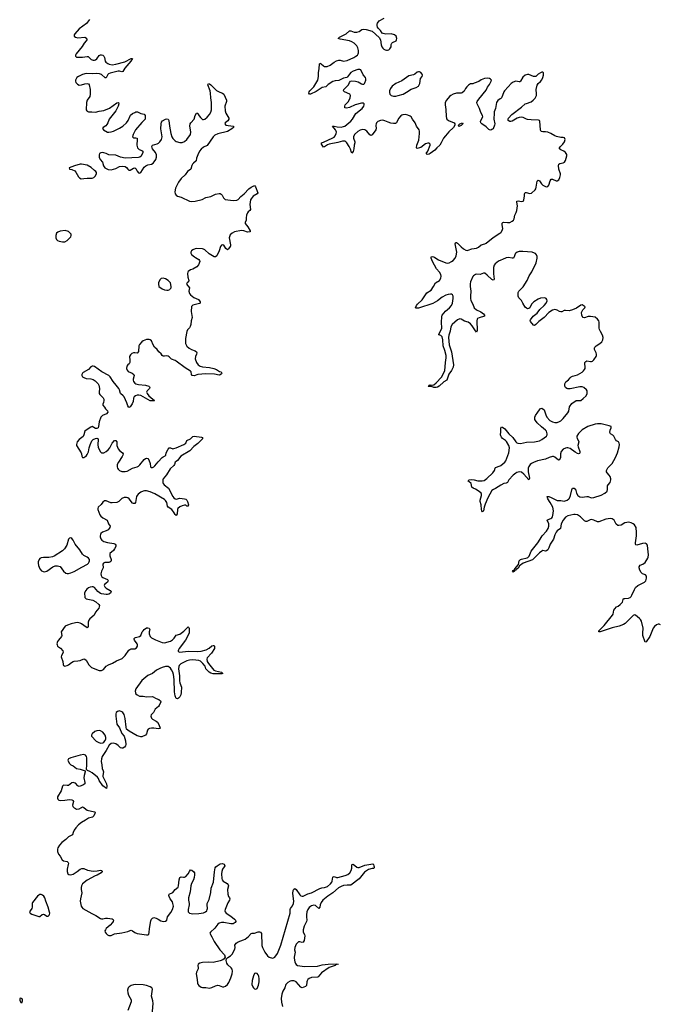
# Model space of a CAD drawing. Header units: inches. Extents: x 1449224 to 1618377, y 389895 to 532950.
# Tile 92 of 105: x 1591890 to 1602671, y 467414 to 484007. Entities that reach past the tile are written whole.
import ezdxf

# ---------------------------------------------------------------- set-up
doc = ezdxf.new("R2010")
doc.units = ezdxf.units.IN
doc.header["$MEASUREMENT"] = 0
for name, color, linetype in [('B5496', 7, 'Continuous'), ('B5497', 7, 'Continuous'), ('B5498', 7, 'Continuous'), ('B6407', 7, 'Continuous'), ('B6408', 7, 'Continuous')]:
    doc.layers.add(name, color=color, linetype=linetype)

msp = doc.modelspace()

# ---------------------------------------------------------------- linework, layer by layer
at = {"layer": 'B5496', "color": 6, "elevation": 500}
for points in [[(1592528, 470000), (1592528, 469990), (1592545, 469945), (1592572, 469910), (1592608, 469848), (1592630, 469829), (1592690, 469818), (1592705, 469805), (1592710, 469790), (1592709, 469770), (1592689, 469690), (1592690, 469650), (1592704, 469610), (1592720, 469600), (1592750, 469597), (1592790, 469609), (1592860, 469650), (1592910, 469690), (1592940, 469700), (1592970, 469701), (1593032, 469672), (1593130, 469658), (1593198, 469662), (1593252, 469672), (1593275, 469670), (1593278, 469650), (1593264, 469630), (1593194, 469590), (1593162, 469578), (1593030, 469508), (1592950, 469443), (1592932, 469410), (1592925, 469385), (1592924, 469350), (1592938, 469290), (1592913, 469190), (1592912, 469150), (1592928, 469070), (1592938, 469050), (1592957, 469030), (1593104, 468944), (1593173, 468913), (1593250, 468862), (1593270, 468854), (1593290, 468852), (1593337, 468863), (1593370, 468865), (1593450, 468854), (1593465, 468845), (1593473, 468830), (1593468, 468810), (1593454, 468790), (1593417, 468750), (1593349, 468690), (1593334, 468670), (1593326, 468650), (1593331, 468630), (1593347, 468607), (1593370, 468582), (1593392, 468572), (1593430, 468576), (1593490, 468600), (1593610, 468616), (1593710, 468639), (1593750, 468658), (1593770, 468662), (1593790, 468654), (1593830, 468624), (1593870, 468608), (1594030, 468582), (1594050, 468584), (1594064, 468596), (1594074, 468626), (1594078, 468690), (1594101, 468819), (1594114, 468846), (1594130, 468867), (1594150, 468874), (1594190, 468866), (1594226, 468850), (1594270, 468822), (1594310, 468810), (1594345, 468815), (1594369, 468830), (1594382, 468890), (1594440, 468960), (1594468, 469010), (1594481, 469070), (1594474, 469110), (1594463, 469143), (1594428, 469190), (1594409, 469230), (1594403, 469250), (1594410, 469270), (1594470, 469296), (1594512, 469348), (1594559, 469390), (1594568, 469412), (1594578, 469510), (1594590, 469550), (1594610, 469562), (1594650, 469555), (1594670, 469558), (1594690, 469569), (1594729, 469610), (1594750, 469653), (1594770, 469679), (1594790, 469676), (1594826, 469646), (1594834, 469630), (1594834, 469594), (1594829, 469549), (1594818, 469510), (1594788, 469450), (1594774, 469410), (1594766, 469310), (1594736, 469210), (1594734, 469170), (1594748, 469110), (1594748, 469090), (1594728, 469010), (1594730, 468970), (1594753, 468950), (1594810, 468941), (1594910, 468946), (1594990, 468958), (1595024, 468970), (1595042, 468990), (1595052, 469010), (1595055, 469030), (1595049, 469090), (1595051, 469110), (1595081, 469179), (1595110, 469297), (1595118, 469370), (1595159, 469470), (1595174, 469646), (1595187, 469713), (1595195, 469730), (1595216, 469750), (1595270, 469781), (1595310, 469787), (1595336, 469776), (1595345, 469750), (1595338, 469730), (1595310, 469690), (1595297, 469650), (1595293, 469610), (1595295, 469535), (1595303, 469510), (1595319, 469490), (1595385, 469450), (1595405, 469430), (1595409, 469410), (1595392, 469350), (1595398, 469270), (1595412, 469232), (1595428, 469210), (1595433, 469190), (1595428, 469170), (1595398, 469122), (1595375, 469070), (1595352, 469010), (1595350, 468990), (1595355, 468970), (1595369, 468950), (1595450, 468897), (1595510, 468850), (1595529, 468830), (1595535, 468810), (1595523, 468790), (1595488, 468772), (1595448, 468772), (1595330, 468792), (1595290, 468791), (1595250, 468781), (1595230, 468766), (1595182, 468698), (1595104, 468630), (1595097, 468610), (1595104, 468590), (1595130, 468551), (1595168, 468470), (1595262, 468330), (1595343, 468250), (1595354, 468206), (1595339, 468181), (1595316, 468164), (1595270, 468146), (1595150, 468119), (1595065, 468125), (1594970, 468120), (1594928, 468110), (1594896, 468090), (1594890, 468070), (1594899, 468030), (1594897, 468010), (1594870, 467957), (1594865, 467930), (1594883, 467830), (1594888, 467770), (1594895, 467755), (1594910, 467730), (1594950, 467702), (1594970, 467695), (1595030, 467696), (1595090, 467687), (1595130, 467695), (1595190, 467726), (1595230, 467736), (1595253, 467733), (1595306, 467710), (1595330, 467710), (1595359, 467721), (1595392, 467748), (1595416, 467784), (1595450, 467858), (1595470, 467930), (1595475, 467970), (1595470, 468007), (1595457, 468030), (1595401, 468081), (1595380, 468110), (1595372, 468150), (1595377, 468183), (1595398, 468202), (1595444, 468230), (1595470, 468257), (1595518, 468342), (1595522, 468370), (1595519, 468410), (1595525, 468430), (1595536, 468444), (1595571, 468469), (1595661, 468499), (1595690, 468514), (1595744, 468556), (1595790, 468609), (1595810, 468615), (1595850, 468610), (1595910, 468635), (1595930, 468636), (1595950, 468630), (1595965, 468605), (1595967, 468533), (1595974, 468486), (1595970, 468407), (1595981, 468370), (1596021, 468290), (1596068, 468230), (1596095, 468210), (1596150, 468194), (1596170, 468196), (1596193, 468210), (1596233, 468270), (1596290, 468412), (1596450, 468950), (1596449, 469011), (1596455, 469030), (1596490, 469074), (1596505, 469110), (1596509, 469151), (1596496, 469284), (1596500, 469330), (1596510, 469357), (1596530, 469365), (1596550, 469350), (1596610, 469258), (1596630, 469240), (1596650, 469235), (1596670, 469236), (1596746, 469274), (1596811, 469290), (1596950, 469363), (1596985, 469375), (1597030, 469381), (1597078, 469402), (1597130, 469444), (1597150, 469470), (1597159, 469490), (1597170, 469555), (1597176, 469564), (1597190, 469569), (1597230, 469552), (1597250, 469550), (1597378, 469582), (1597421, 469599), (1597453, 469627), (1597479, 469670), (1597488, 469710), (1597490, 469762), (1597495, 469770), (1597510, 469774), (1597570, 469726), (1597590, 469717), (1597610, 469717), (1597710, 469756), (1597840, 469780), (1597850, 469777), (1597856, 469770), (1597858, 469750), (1597867, 469730), (1597866, 469714), (1597855, 469705), (1597830, 469705), (1597770, 469683), (1597702, 469638), (1597610, 469527), (1597470, 469422), (1597410, 469423), (1597350, 469415), (1597310, 469402), (1597264, 469376), (1597166, 469290), (1597084, 469236), (1597001, 469170), (1596969, 469130), (1596955, 469090), (1596949, 469051), (1596930, 469031), (1596877, 469077), (1596850, 469086), (1596810, 469075), (1596790, 469063), (1596770, 469043), (1596747, 469010), (1596732, 468970), (1596724, 468924), (1596723, 468890), (1596730, 468830), (1596725, 468810), (1596686, 468730), (1596668, 468668), (1596669, 468630), (1596691, 468590), (1596697, 468570), (1596687, 468490), (1596670, 468460), (1596650, 468454), (1596610, 468467), (1596590, 468466), (1596570, 468452), (1596550, 468425), (1596525, 468370), (1596523, 468330), (1596535, 468290), (1596517, 468210), (1596517, 468190), (1596528, 468128), (1596539, 468099), (1596550, 468084), (1596571, 468070), (1596691, 468049), (1596910, 468058), (1596990, 468077), (1597090, 468090), (1597234, 468094), (1597258, 468090), (1597220, 468080), (1597205, 468070), (1597107, 468033), (1596978, 467942), (1596921, 467879), (1596907, 467873), (1596810, 467865), (1596770, 467848), (1596749, 467830), (1596737, 467810), (1596731, 467790), (1596727, 467733), (1596705, 467715), (1596650, 467694), (1596630, 467700), (1596550, 467792), (1596530, 467805), (1596510, 467811), (1596470, 467811), (1596450, 467804), (1596410, 467781), (1596378, 467750), (1596357, 467690), (1596325, 467635), (1596310, 467585), (1596296, 467510), (1596301, 467450), (1596319, 467379)], [(1594117, 467170), (1594137, 467430), (1594134, 467470), (1594109, 467550), (1594126, 467670), (1594118, 467690), (1594092, 467710), (1594030, 467730), (1593970, 467742), (1593850, 467746), (1593810, 467742), (1593768, 467732), (1593736, 467710), (1593720, 467690), (1593708, 467650), (1593712, 467610), (1593726, 467570), (1593770, 467490), (1593771, 467470), (1593767, 467453), (1593713, 467310)]]:
    msp.add_lwpolyline(points, dxfattribs=at)
for points in [[(1592250, 469265), (1592230, 469264), (1592210, 469255), (1592190, 469238), (1592108, 469130), (1592101, 469110), (1592100, 469050), (1592096, 469030), (1592064, 468990), (1592054, 468970), (1592068, 468950), (1592095, 468935), (1592210, 468894), (1592230, 468896), (1592270, 468926), (1592290, 468932), (1592310, 468926), (1592350, 468901), (1592370, 468902), (1592385, 468915), (1592392, 468928), (1592396, 468950), (1592392, 468968), (1592370, 469050), (1592328, 469150), (1592314, 469210), (1592297, 469237), (1592275, 469255)], [(1595870, 467940), (1595850, 467934), (1595830, 467896), (1595810, 467814), (1595804, 467750), (1595817, 467710), (1595830, 467690), (1595850, 467672), (1595870, 467670), (1595890, 467683), (1595914, 467734), (1595925, 467790), (1595926, 467846), (1595919, 467890), (1595910, 467910), (1595890, 467931)], [(1591910, 467519), (1591891, 467510), (1591890, 467485), (1591910, 467447), (1591930, 467447), (1591938, 467470), (1591936, 467490), (1591930, 467504)]]:
    msp.add_lwpolyline(points, close=True, dxfattribs=at)
at = {"layer": 'B5497', "color": 6, "elevation": 500}
for points in [[(1594853, 480000), (1594907, 479967), (1594923, 479950), (1594924, 479930), (1594905, 479875), (1594877, 479843), (1594810, 479802), (1594770, 479789), (1594730, 479764), (1594722, 479750), (1594719, 479730), (1594724, 479670), (1594739, 479610), (1594736, 479590), (1594711, 479570), (1594699, 479550), (1594754, 479490), (1594743, 479430), (1594753, 479393), (1594767, 479370), (1594824, 479324), (1594904, 479290), (1594930, 479254), (1594933, 479230), (1594918, 479222), (1594810, 479195), (1594801, 479190), (1594788, 479172), (1594782, 479090), (1594799, 478990), (1594781, 478930), (1594772, 478870), (1594763, 478837), (1594750, 478814), (1594719, 478781), (1594705, 478750), (1594686, 478634), (1594683, 478590), (1594687, 478550), (1594707, 478507), (1594745, 478470), (1594787, 478447), (1594846, 478426), (1594869, 478410), (1594875, 478390), (1594871, 478370), (1594852, 478330), (1594849, 478290), (1594870, 478230), (1594900, 478190), (1594930, 478170), (1594970, 478154), (1595090, 478148), (1595163, 478130), (1595210, 478110), (1595258, 478078), (1595286, 478070), (1595299, 478050), (1595290, 478040), (1595270, 478024), (1595250, 478017), (1595173, 478033), (1595030, 478039), (1594895, 478025), (1594833, 478007), (1594796, 478010), (1594785, 478030), (1594783, 478070), (1594770, 478082), (1594679, 478139), (1594530, 478251), (1594510, 478263), (1594450, 478285), (1594410, 478324), (1594390, 478334), (1594370, 478340), (1594330, 478335), (1594310, 478338), (1594294, 478350), (1594275, 478375), (1594237, 478410), (1594206, 478450), (1594165, 478490), (1594140, 478530), (1594110, 478594), (1594090, 478613), (1594070, 478620), (1594030, 478616), (1593970, 478593), (1593950, 478578), (1593910, 478535), (1593897, 478510), (1593890, 478415), (1593878, 478390), (1593870, 478385), (1593833, 478393), (1593807, 478393), (1593779, 478381), (1593759, 478361), (1593742, 478330), (1593747, 478267), (1593744, 478230), (1593734, 478210), (1593710, 478190), (1593696, 478170), (1593690, 478130), (1593701, 478101), (1593719, 478079), (1593784, 478050), (1593813, 478030), (1593822, 478010), (1593804, 477950), (1593803, 477930), (1593810, 477907), (1593830, 477882), (1593850, 477869), (1593890, 477859), (1594010, 477850), (1594068, 477830), (1594079, 477819), (1594085, 477810), (1594076, 477790), (1594037, 477750), (1594030, 477728), (1594036, 477710), (1594068, 477668), (1594099, 477639), (1594165, 477590), (1594157, 477583), (1594119, 477581), (1594090, 477586), (1593930, 477672), (1593899, 477679), (1593870, 477679), (1593841, 477670), (1593819, 477650), (1593809, 477630), (1593802, 477570), (1593788, 477531), (1593750, 477485), (1593730, 477473), (1593710, 477501), (1593694, 477550), (1593649, 477650), (1593634, 477670), (1593592, 477710), (1593572, 477770), (1593561, 477790), (1593516, 477850), (1593467, 477907), (1593413, 477990), (1593390, 478012), (1593275, 478075), (1593150, 478162), (1593130, 478170), (1593110, 478169), (1593090, 478155), (1593048, 478112), (1592960, 478060), (1592947, 478050), (1592941, 478039), (1592937, 478030), (1592939, 478010), (1592951, 477990), (1592970, 477975), (1593010, 477960), (1593090, 477955), (1593130, 477944), (1593161, 477921), (1593212, 477872), (1593226, 477846), (1593238, 477790), (1593229, 477730), (1593230, 477710), (1593243, 477690), (1593296, 477636), (1593310, 477610), (1593311, 477589), (1593304, 477556), (1593291, 477530), (1593291, 477510), (1593319, 477479), (1593335, 477450), (1593370, 477413), (1593375, 477390), (1593355, 477365), (1593285, 477335), (1593256, 477310), (1593228, 477232), (1593218, 477150), (1593210, 477130), (1593190, 477117), (1593170, 477115), (1593110, 477150), (1593090, 477142), (1593011, 477090), (1592988, 477070), (1592971, 477009), (1592958, 476982), (1592890, 476930), (1592858, 476890), (1592846, 476850), (1592850, 476830), (1592929, 476710), (1592934, 476690), (1592936, 476650), (1592949, 476629), (1592970, 476629), (1592990, 476638), (1593010, 476652), (1593030, 476677), (1593050, 476727), (1593061, 476790), (1593078, 476842), (1593108, 476910), (1593130, 476934), (1593170, 476950), (1593190, 476954), (1593208, 476948), (1593213, 476930), (1593205, 476850), (1593215, 476795), (1593250, 476723), (1593270, 476709), (1593290, 476706), (1593310, 476710), (1593350, 476729), (1593383, 476757), (1593410, 476790), (1593450, 476873), (1593490, 476914), (1593510, 476916), (1593525, 476890), (1593530, 476830), (1593550, 476777), (1593570, 476747), (1593621, 476710), (1593635, 476690), (1593631, 476670), (1593617, 476643), (1593555, 476550), (1593535, 476510), (1593531, 476471), (1593537, 476450), (1593550, 476430), (1593572, 476412), (1593614, 476394), (1593670, 476392), (1593699, 476401), (1593790, 476450), (1593870, 476471), (1593895, 476485), (1593917, 476503), (1593990, 476595), (1594010, 476612), (1594030, 476618), (1594052, 476612), (1594067, 476590), (1594087, 476530), (1594097, 476470), (1594110, 476458), (1594130, 476460), (1594150, 476470), (1594170, 476490), (1594223, 476557), (1594293, 476627), (1594310, 476641), (1594344, 476656), (1594351, 476669), (1594357, 476710), (1594390, 476770), (1594409, 476791), (1594430, 476790), (1594470, 476776), (1594490, 476778), (1594530, 476790), (1594658, 476850), (1594688, 476870), (1594710, 476916), (1594770, 476946), (1594810, 476980), (1594830, 476990), (1594954, 476974), (1594967, 476967), (1594976, 476950), (1594960, 476930), (1594890, 476864), (1594824, 476816), (1594757, 476743), (1594604, 476650), (1594550, 476577), (1594530, 476560), (1594509, 476550), (1594497, 476510), (1594486, 476494), (1594424, 476436), (1594363, 476337), (1594310, 476270), (1594301, 476250), (1594300, 476210), (1594309, 476190), (1594328, 476168), (1594397, 476110), (1594470, 475970), (1594490, 475948), (1594510, 475932), (1594530, 475927), (1594590, 475946), (1594670, 475935), (1594690, 475926), (1594706, 475910), (1594717, 475890), (1594735, 475830), (1594732, 475808), (1594710, 475808), (1594690, 475823), (1594670, 475828), (1594630, 475817), (1594590, 475796), (1594558, 475770), (1594548, 475752), (1594542, 475678), (1594530, 475652), (1594510, 475669), (1594495, 475695), (1594453, 475750), (1594390, 475791), (1594379, 475810), (1594368, 475870), (1594350, 475902), (1594330, 475923), (1594170, 476018), (1594090, 476051), (1594030, 476066), (1593994, 476066), (1593970, 476060), (1593930, 476042), (1593886, 476010), (1593870, 475991), (1593861, 475970), (1593841, 475870), (1593830, 475856), (1593810, 475853), (1593790, 475861), (1593736, 475930), (1593710, 475947), (1593690, 475954), (1593650, 475955), (1593610, 475940), (1593563, 475890), (1593528, 475872), (1593450, 475863), (1593427, 475867), (1593350, 475900), (1593322, 475898), (1593290, 475876), (1593262, 475838), (1593215, 475790), (1593207, 475770), (1593209, 475750), (1593242, 475662), (1593259, 475639), (1593290, 475614), (1593367, 475570), (1593385, 475510), (1593413, 475470), (1593410, 475450), (1593400, 475430), (1593382, 475410), (1593350, 475393), (1593287, 475370), (1593259, 475350), (1593250, 475330), (1593249, 475311), (1593249, 475290), (1593259, 475259), (1593275, 475235), (1593310, 475215), (1593370, 475199), (1593479, 475179), (1593499, 475170), (1593512, 475150), (1593512, 475130), (1593490, 475087), (1593470, 475063), (1593410, 475010), (1593411, 474970), (1593431, 474910), (1593432, 474890), (1593426, 474874), (1593410, 474863), (1593390, 474858), (1593323, 474857), (1593301, 474850), (1593293, 474830), (1593297, 474770), (1593267, 474713), (1593258, 474670), (1593261, 474641), (1593276, 474616), (1593290, 474605), (1593370, 474570), (1593382, 474550), (1593368, 474530), (1593319, 474490), (1593315, 474470), (1593326, 474450), (1593350, 474429), (1593415, 474390), (1593433, 474367), (1593418, 474342), (1593395, 474325), (1593370, 474319), (1593350, 474320), (1593270, 474330), (1593250, 474339), (1593209, 474369), (1593150, 474439), (1593130, 474449), (1593110, 474452), (1593076, 474444), (1593050, 474432), (1593023, 474410), (1593005, 474390), (1592984, 474350), (1592990, 474268), (1593009, 474249), (1593123, 474223), (1593176, 474196), (1593224, 474150), (1593233, 474133), (1593232, 474110), (1593222, 474090), (1593170, 474021), (1593143, 473970), (1593074, 473910), (1593058, 473890), (1593045, 473855), (1593042, 473778), (1593030, 473761), (1593010, 473768), (1592930, 473825), (1592910, 473835), (1592870, 473846), (1592830, 473844), (1592755, 473825), (1592694, 473806), (1592654, 473786), (1592590, 473690), (1592601, 473630), (1592597, 473610), (1592543, 473550), (1592530, 473530), (1592518, 473490), (1592519, 473470), (1592530, 473450), (1592576, 473416), (1592617, 473370), (1592622, 473350), (1592616, 473330), (1592593, 473290), (1592590, 473270), (1592618, 473190), (1592622, 473142), (1592630, 473123), (1592650, 473115), (1592690, 473123), (1592710, 473132), (1592764, 473176), (1592790, 473190), (1592810, 473196), (1592870, 473200), (1592910, 473207), (1592970, 473234), (1592990, 473230), (1593010, 473212), (1593056, 473136), (1593102, 473090), (1593230, 473040), (1593270, 473038), (1593303, 473057), (1593350, 473110), (1593385, 473135), (1593455, 473165), (1593519, 473201), (1593616, 473244), (1593667, 473290), (1593730, 473381), (1593745, 473395), (1593770, 473402), (1593830, 473406), (1593858, 473422), (1593873, 473447), (1593874, 473470), (1593868, 473490), (1593827, 473550), (1593818, 473570), (1593821, 473579), (1593830, 473590), (1593844, 473596), (1593910, 473611), (1593931, 473630), (1593957, 473690), (1593970, 473710), (1593990, 473730), (1594030, 473756), (1594050, 473761), (1594074, 473750), (1594082, 473730), (1594070, 473690), (1594070, 473659), (1594090, 473614), (1594110, 473590), (1594177, 473557), (1594290, 473510), (1594330, 473505), (1594430, 473535), (1594464, 473556), (1594496, 473584), (1594528, 473632), (1594590, 473649), (1594656, 473704), (1594730, 473776), (1594743, 473763), (1594747, 473747), (1594748, 473670), (1594685, 473550), (1594579, 473410), (1594566, 473386), (1594560, 473370), (1594563, 473363), (1594573, 473353), (1594590, 473350), (1594730, 473363), (1594890, 473357), (1594950, 473363), (1595031, 473389), (1595083, 473417), (1595130, 473453), (1595150, 473463), (1595160, 473460), (1595172, 473450), (1595173, 473410), (1595121, 473330), (1595049, 473250), (1595043, 473230), (1595050, 473192), (1595070, 473158), (1595164, 473044), (1595191, 473031), (1595290, 473013), (1595315, 472990), (1595314, 472986), (1595299, 472981), (1595230, 472981), (1595150, 472984), (1595110, 472993), (1595085, 473010), (1595043, 473050), (1595029, 473070), (1595014, 473114), (1594979, 473159), (1594935, 473195), (1594907, 473207), (1594810, 473218), (1594750, 473215), (1594710, 473201), (1594605, 473150), (1594577, 473123), (1594571, 473109), (1594568, 473070), (1594582, 472950), (1594586, 472866), (1594592, 472832), (1594616, 472756), (1594612, 472668), (1594606, 472630), (1594590, 472594), (1594567, 472573), (1594550, 472564), (1594530, 472569), (1594510, 472610), (1594501, 472681), (1594492, 472890), (1594482, 472970), (1594470, 473010), (1594450, 473048), (1594430, 473078), (1594410, 473097), (1594390, 473105), (1594350, 473105), (1594290, 473092), (1594250, 473075), (1594197, 473043), (1594130, 472991), (1594050, 472953), (1593950, 472872), (1593849, 472730), (1593837, 472690), (1593842, 472662), (1593850, 472646), (1593868, 472628), (1593909, 472609), (1593970, 472604), (1594030, 472593), (1594130, 472599), (1594190, 472566), (1594237, 472550), (1594266, 472530), (1594267, 472510), (1594243, 472450), (1594227, 472430), (1594175, 472390), (1594147, 472333), (1594105, 472290), (1594100, 472270), (1594114, 472234), (1594130, 472218), (1594190, 472188), (1594211, 472171), (1594235, 472130), (1594256, 472070), (1594250, 472061), (1594230, 472054), (1594150, 472068), (1594110, 472070), (1594077, 472063), (1594058, 472050), (1594046, 472034), (1594030, 471974), (1594010, 471949), (1593950, 471923), (1593930, 471922), (1593890, 471931), (1593870, 471938), (1593737, 472017), (1593692, 472052), (1593682, 472082), (1593670, 472230), (1593650, 472295), (1593630, 472330), (1593610, 472345), (1593570, 472357), (1593537, 472350), (1593516, 472330), (1593509, 472310), (1593509, 472270), (1593530, 472135), (1593573, 472073), (1593610, 471978), (1593650, 471930), (1593672, 471852), (1593680, 471790), (1593673, 471767), (1593654, 471746), (1593630, 471733), (1593610, 471732), (1593590, 471738), (1593550, 471776), (1593510, 471801), (1593468, 471812), (1593430, 471808), (1593400, 471780), (1593349, 471690), (1593281, 471590), (1593268, 471552), (1593266, 471506), (1593276, 471450), (1593278, 471390), (1593299, 471350), (1593304, 471330), (1593290, 471270), (1593292, 471252), (1593351, 471129), (1593359, 471090), (1593351, 471049), (1593290, 471098), (1593230, 471187), (1593219, 471219), (1593202, 471242), (1593110, 471313), (1593070, 471337), (1593033, 471353), (1593014, 471370), (1593022, 471450), (1593019, 471570), (1593015, 471590), (1593000, 471610), (1592970, 471622), (1592910, 471615), (1592751, 471570), (1592710, 471550), (1592702, 471530), (1592707, 471510), (1592730, 471470), (1592752, 471450), (1592791, 471431), (1592850, 471390), (1592910, 471379), (1592991, 471351), (1592995, 471330), (1592976, 471270), (1592972, 471230), (1592989, 471150), (1592986, 471130), (1592955, 471105), (1592910, 471089), (1592890, 471087), (1592870, 471097), (1592830, 471138), (1592810, 471148), (1592790, 471151), (1592770, 471148), (1592710, 471103), (1592690, 471099), (1592630, 471105), (1592612, 471088), (1592589, 471010), (1592529, 470910), (1592527, 470890), (1592532, 470872), (1592550, 470854), (1592570, 470849), (1592650, 470854), (1592730, 470865), (1592770, 470862), (1592790, 470850), (1592797, 470830), (1592781, 470770), (1592787, 470750), (1592810, 470725), (1592830, 470712), (1592850, 470705), (1592890, 470708), (1592930, 470733), (1592950, 470739), (1592970, 470732), (1593003, 470704), (1593030, 470688), (1593150, 470659), (1593160, 470650), (1593159, 470630), (1593139, 470590), (1593118, 470570), (1593050, 470549), (1593002, 470518), (1592930, 470480), (1592880, 470440), (1592836, 470390), (1592807, 470350), (1592790, 470310), (1592781, 470270), (1592710, 470239), (1592667, 470190), (1592601, 470139), (1592562, 470098), (1592532, 470050), (1592527, 470027), (1592528, 470000)], [(1600000, 479953), (1599962, 479938), (1599902, 479890), (1599887, 479870), (1599878, 479830), (1599876, 479724), (1599887, 479633), (1599879, 479621), (1599870, 479618), (1599850, 479628), (1599770, 479704), (1599730, 479733), (1599710, 479735), (1599650, 479714), (1599590, 479719), (1599570, 479714), (1599538, 479690), (1599530, 479678), (1599490, 479590), (1599484, 479556), (1599484, 479510), (1599496, 479430), (1599487, 479350), (1599488, 479308), (1599494, 479274), (1599528, 479210), (1599549, 479150), (1599590, 479115), (1599661, 479081), (1599706, 479050), (1599724, 479030), (1599727, 479010), (1599636, 478984), (1599609, 478971), (1599600, 478960), (1599593, 478930), (1599599, 478770), (1599597, 478750), (1599590, 478739), (1599570, 478763), (1599515, 478850), (1599490, 478879), (1599447, 478907), (1599389, 478929), (1599330, 478961), (1599310, 478963), (1599270, 478946), (1599179, 478870), (1599157, 478830), (1599143, 478757), (1599122, 478690), (1599118, 478650), (1599128, 478530), (1599166, 478410), (1599204, 478190), (1599195, 478150), (1599170, 478096), (1599125, 478035), (1599090, 477930), (1599038, 477902), (1598962, 477830), (1598930, 477812), (1598908, 477808), (1598871, 477811), (1598830, 477828), (1598783, 477823), (1598775, 477830), (1598787, 477833), (1598799, 477850), (1598810, 477854), (1598850, 477847), (1598870, 477856), (1598911, 477889), (1598997, 477983), (1599054, 478090), (1599065, 478230), (1599079, 478310), (1599076, 478350), (1599056, 478430), (1599028, 478510), (1599021, 478610), (1599010, 478660), (1598990, 478686), (1598955, 478695), (1598952, 478710), (1598991, 478769), (1599006, 478810), (1598998, 478910), (1599003, 478997), (1599011, 479029), (1599067, 479093), (1599137, 479150), (1599169, 479190), (1599186, 479230), (1599198, 479310), (1599195, 479350), (1599185, 479370), (1599170, 479379), (1599150, 479383), (1599110, 479377), (1599070, 479363), (1599012, 479330), (1598932, 479268), (1598856, 479224), (1598610, 479146), (1598570, 479145), (1598559, 479150), (1598579, 479190), (1598595, 479210), (1598675, 479285), (1598750, 479403), (1598825, 479450), (1598866, 479510), (1598900, 479570), (1598966, 479610), (1598991, 479650), (1598995, 479685), (1598991, 479710), (1598966, 479750), (1598913, 479810), (1598848, 479930), (1598825, 479990), (1598826, 480000)], [(1598889, 480000), (1598950, 479962), (1599070, 479910), (1599105, 479905), (1599130, 479909), (1599170, 479929), (1599194, 479950), (1599228, 479990), (1599233, 480000)], [(1600000, 476996), (1599993, 477010), (1600000, 477060)], [(1600000, 477091), (1599998, 477122), (1600000, 477129)], [(1600000, 476161), (1599912, 476108), (1599874, 476090), (1599850, 476070), (1599782, 475950), (1599737, 475843), (1599721, 475790), (1599710, 475729), (1599690, 475713), (1599678, 475730), (1599673, 475750), (1599671, 475830), (1599653, 475890), (1599653, 475910), (1599675, 475990), (1599675, 476010), (1599666, 476030), (1599637, 476057), (1599570, 476096), (1599535, 476110), (1599510, 476130), (1599499, 476190), (1599463, 476223), (1599448, 476230), (1599458, 476250), (1599510, 476257), (1599550, 476252), (1599610, 476236), (1599687, 476233), (1599718, 476242), (1599765, 476275), (1599863, 476370), (1599892, 476410), (1599902, 476450), (1599910, 476462), (1599990, 476488), (1600000, 476496)]]:
    msp.add_lwpolyline(points, dxfattribs=at)
for points in [[(1594310, 479653), (1594274, 479646), (1594250, 479623), (1594230, 479575), (1594227, 479547), (1594236, 479510), (1594290, 479470), (1594330, 479455), (1594370, 479449), (1594390, 479450), (1594419, 479461), (1594429, 479470), (1594441, 479490), (1594444, 479510), (1594430, 479570), (1594416, 479590), (1594395, 479610), (1594350, 479640)], [(1592750, 475275), (1592730, 475272), (1592711, 475250), (1592687, 475150), (1592644, 475090), (1592610, 475056), (1592472, 474968), (1592444, 474956), (1592383, 474943), (1592350, 474941), (1592290, 474945), (1592250, 474939), (1592230, 474925), (1592218, 474910), (1592204, 474870), (1592202, 474850), (1592208, 474808), (1592231, 474751), (1592258, 474718), (1592285, 474705), (1592310, 474703), (1592350, 474715), (1592450, 474785), (1592490, 474802), (1592530, 474804), (1592570, 474790), (1592630, 474713), (1592670, 474682), (1592690, 474674), (1592710, 474674), (1592750, 474684), (1592810, 474710), (1592937, 474783), (1593032, 474830), (1593052, 474850), (1593063, 474870), (1593067, 474890), (1593065, 474910), (1593052, 474930), (1593026, 474950), (1592970, 474980), (1592950, 474999), (1592905, 475070), (1592825, 475170), (1592790, 475238), (1592770, 475262)], [(1593230, 472026), (1593190, 472024), (1593158, 472010), (1593114, 471970), (1593101, 471950), (1593100, 471930), (1593181, 471850), (1593213, 471830), (1593250, 471816), (1593290, 471820), (1593309, 471831), (1593330, 471858), (1593342, 471890), (1593342, 471910), (1593329, 471950), (1593290, 472000), (1593250, 472022)]]:
    msp.add_lwpolyline(points, close=True, dxfattribs=at)
at = {"layer": 'B5498', "color": 6, "elevation": 500}
for points in [[(1600000, 482681), (1599990, 482671), (1599950, 482646), (1599928, 482610), (1599911, 482510), (1599890, 482453), (1599886, 482430), (1599883, 482330), (1599896, 482250), (1599895, 482230), (1599868, 482170), (1599850, 482154), (1599830, 482147), (1599810, 482150), (1599797, 482157), (1599750, 482202), (1599677, 482250), (1599661, 482270), (1599657, 482290), (1599661, 482310), (1599699, 482370), (1599693, 482390), (1599661, 482441), (1599638, 482510), (1599600, 482590), (1599597, 482610), (1599603, 482630), (1599627, 482670), (1599750, 482821), (1599775, 482870), (1599810, 482915), (1599838, 482970), (1599841, 482990), (1599827, 483007), (1599810, 483015), (1599779, 483019), (1599724, 483016), (1599670, 482993), (1599630, 482967), (1599550, 482936), (1599530, 482928), (1599490, 482925), (1599455, 482905), (1599425, 482875), (1599405, 482850), (1599380, 482800), (1599350, 482775), (1599330, 482770), (1599250, 482766), (1599196, 482750), (1599156, 482730), (1599133, 482710), (1599085, 482650), (1599064, 482610), (1599063, 482570), (1599074, 482494), (1599076, 482376), (1599082, 482350), (1599092, 482330), (1599115, 482310), (1599211, 482270), (1599227, 482250), (1599225, 482230), (1599200, 482190), (1599124, 482116), (1599066, 482050), (1599036, 482010), (1598996, 481930), (1598970, 481895), (1598920, 481850), (1598890, 481810), (1598810, 481750), (1598790, 481741), (1598757, 481737), (1598745, 481745), (1598744, 481750), (1598771, 481789), (1598811, 481890), (1598810, 481910), (1598790, 481925), (1598770, 481926), (1598730, 481912), (1598650, 481854), (1598630, 481845), (1598590, 481838), (1598576, 481850), (1598583, 481890), (1598616, 481976), (1598629, 482089), (1598629, 482130), (1598623, 482150), (1598613, 482170), (1598590, 482193), (1598580, 482210), (1598557, 482270), (1598511, 482330), (1598490, 482367), (1598470, 482382), (1598430, 482400), (1598390, 482408), (1598350, 482406), (1598330, 482398), (1598314, 482386), (1598277, 482343), (1598241, 482270), (1598222, 482258), (1598190, 482255), (1598144, 482264), (1598098, 482278), (1598043, 482303), (1598010, 482312), (1597970, 482308), (1597929, 482291), (1597906, 482270), (1597896, 482250), (1597892, 482230), (1597900, 482170), (1597892, 482150), (1597830, 482064), (1597810, 482055), (1597790, 482067), (1597741, 482130), (1597709, 482149), (1597676, 482156), (1597650, 482153), (1597630, 482147), (1597590, 482123), (1597536, 482070), (1597516, 482030), (1597515, 482010), (1597539, 481950), (1597540, 481930), (1597528, 481890), (1597524, 481830), (1597510, 481785), (1597490, 481756), (1597481, 481770), (1597464, 481824), (1597443, 481870), (1597405, 481930), (1597390, 481947), (1597370, 481960), (1597330, 481962), (1597250, 481939), (1597109, 481911), (1597080, 481900), (1597030, 481862), (1597010, 481861), (1596976, 481910), (1596979, 481930), (1597010, 481940), (1597170, 482016), (1597191, 482029), (1597209, 482050), (1597227, 482090), (1597230, 482110), (1597226, 482130), (1597213, 482153), (1597165, 482210), (1597167, 482213), (1597190, 482214), (1597242, 482202), (1597310, 482198), (1597350, 482205), (1597370, 482214), (1597470, 482298), (1597497, 482330), (1597555, 482425), (1597662, 482510), (1597690, 482550), (1597697, 482570), (1597697, 482590), (1597679, 482599), (1597650, 482600), (1597547, 482573), (1597450, 482526), (1597398, 482518), (1597370, 482524), (1597368, 482550), (1597376, 482570), (1597430, 482630), (1597458, 482690), (1597468, 482730), (1597455, 482750), (1597367, 482790), (1597350, 482810), (1597354, 482830), (1597370, 482850), (1597418, 482890), (1597433, 482910), (1597451, 482949), (1597468, 482971), (1597490, 482978), (1597552, 482972), (1597597, 482957), (1597650, 482925), (1597670, 482920), (1597690, 482921), (1597704, 482930), (1597710, 482941), (1597723, 482990), (1597724, 483010), (1597716, 483030), (1597679, 483079), (1597639, 483159), (1597622, 483170), (1597590, 483167), (1597510, 483138), (1597470, 483115), (1597447, 483090), (1597418, 483042), (1597406, 483034), (1597350, 483019), (1597270, 482984), (1597210, 482976), (1597170, 482965), (1597090, 482914), (1597050, 482876), (1596990, 482865), (1596890, 482798), (1596790, 482752), (1596773, 482753), (1596763, 482770), (1596770, 482790), (1596783, 482810), (1596847, 482873), (1596917, 482990), (1596925, 483050), (1596924, 483110), (1596938, 483182), (1596942, 483258), (1596947, 483273), (1596970, 483263), (1597008, 483228), (1597030, 483218), (1597070, 483218), (1597121, 483239), (1597189, 483290), (1597230, 483315), (1597270, 483326), (1597290, 483326), (1597350, 483310), (1597410, 483320), (1597521, 483370), (1597558, 483390), (1597582, 483410), (1597595, 483430), (1597600, 483450), (1597601, 483490), (1597588, 483530), (1597570, 483564), (1597550, 483591), (1597530, 483609), (1597490, 483635), (1597450, 483652), (1597290, 483677), (1597257, 483690), (1597279, 483710), (1597393, 483767), (1597450, 483819), (1597470, 483819), (1597530, 483795), (1597570, 483794), (1597611, 483809), (1597658, 483842), (1597690, 483848), (1597730, 483842), (1597832, 483812), (1597950, 483706), (1597970, 483665), (1597983, 483583), (1597994, 483550), (1598010, 483525), (1598027, 483510), (1598050, 483498), (1598070, 483495), (1598090, 483495), (1598110, 483501), (1598130, 483515), (1598149, 483550), (1598153, 483590), (1598160, 483610), (1598175, 483625), (1598233, 483650), (1598243, 483670), (1598245, 483690), (1598236, 483730), (1598210, 483754), (1598150, 483768), (1598062, 483762), (1598014, 483774), (1598002, 483782), (1597970, 483826), (1597938, 483858), (1597921, 483881), (1597913, 483910), (1597913, 483930), (1597920, 483950), (1597950, 483990), (1598032, 484030)], [(1593069, 484010), (1593017, 483943), (1592892, 483850), (1592817, 483770), (1592808, 483750), (1592808, 483728), (1592830, 483710), (1592870, 483703), (1592990, 483712), (1593015, 483695), (1593020, 483670), (1593010, 483650), (1592977, 483610), (1592943, 483557), (1592841, 483430), (1592830, 483410), (1592831, 483390), (1592850, 483377), (1592873, 483373), (1592950, 483377), (1593029, 483389), (1593046, 483386), (1593096, 483336), (1593130, 483324), (1593150, 483323), (1593170, 483330), (1593190, 483349), (1593230, 483404), (1593250, 483417), (1593270, 483416), (1593292, 483410), (1593310, 483392), (1593319, 483370), (1593331, 483310), (1593343, 483290), (1593373, 483270), (1593400, 483260), (1593450, 483247), (1593510, 483256), (1593664, 483296), (1593769, 483350), (1593791, 483350), (1593764, 483310), (1593660, 483190), (1593628, 483132), (1593610, 483130), (1593570, 483140), (1593550, 483139), (1593414, 483106), (1593388, 483092), (1593378, 483082), (1593350, 483027), (1593330, 483025), (1593270, 483083), (1593236, 483096), (1593190, 483100), (1593110, 483096), (1593010, 483098), (1592950, 483083), (1592879, 483050), (1592854, 483030), (1592833, 482990), (1592832, 482970), (1592837, 482950), (1592862, 482922), (1592890, 482906), (1592930, 482907), (1592990, 482927), (1593030, 482933), (1593050, 482925), (1593062, 482910), (1593078, 482830), (1593079, 482750), (1593070, 482710), (1593029, 482650), (1593014, 482610), (1593010, 482490), (1593022, 482470), (1593030, 482465), (1593050, 482456), (1593105, 482455), (1593170, 482446), (1593230, 482465), (1593310, 482479), (1593404, 482516), (1593530, 482604), (1593550, 482614), (1593556, 482610), (1593559, 482590), (1593550, 482550), (1593510, 482470), (1593490, 482440), (1593397, 482330), (1593374, 482266), (1593360, 482240), (1593341, 482219), (1593297, 482190), (1593288, 482172), (1593304, 482150), (1593370, 482110), (1593390, 482109), (1593430, 482115), (1593470, 482129), (1593570, 482178), (1593630, 482215), (1593690, 482270), (1593717, 482310), (1593760, 482400), (1593790, 482425), (1593830, 482445), (1593850, 482454), (1593874, 482454), (1593930, 482424), (1593990, 482413), (1594003, 482390), (1594006, 482350), (1594003, 482330), (1593947, 482273), (1593844, 482150), (1593802, 482070), (1593791, 482031), (1593800, 482020), (1593810, 482016), (1593850, 482016), (1593868, 482008), (1593872, 481990), (1593867, 481890), (1593876, 481850), (1593890, 481831), (1593902, 481822), (1593950, 481802), (1593964, 481790), (1593964, 481770), (1593935, 481705), (1593915, 481690), (1593894, 481686), (1593667, 481673), (1593590, 481691), (1593510, 481721), (1593392, 481732), (1593350, 481753), (1593310, 481764), (1593290, 481767), (1593258, 481762), (1593238, 481750), (1593228, 481732), (1593227, 481690), (1593246, 481650), (1593283, 481603), (1593303, 481543), (1593327, 481510), (1593382, 481482), (1593430, 481479), (1593510, 481497), (1593570, 481533), (1593630, 481541), (1593670, 481530), (1593690, 481515), (1593710, 481488), (1593730, 481470), (1593750, 481471), (1593810, 481505), (1593830, 481512), (1593850, 481501), (1593870, 481456), (1593890, 481428), (1593910, 481419), (1593930, 481434), (1593990, 481520), (1594015, 481545), (1594050, 481562), (1594110, 481574), (1594138, 481590), (1594158, 481610), (1594182, 481650), (1594195, 481690), (1594196, 481730), (1594180, 481770), (1594131, 481830), (1594122, 481850), (1594120, 481870), (1594130, 481890), (1594206, 481914), (1594230, 481927), (1594252, 481948), (1594280, 481990), (1594289, 482030), (1594271, 482170), (1594273, 482250), (1594282, 482278), (1594299, 482301), (1594350, 482332), (1594370, 482338), (1594390, 482333), (1594404, 482310), (1594413, 482210), (1594437, 482090), (1594453, 482033), (1594470, 482004), (1594510, 481967), (1594530, 481955), (1594590, 481936), (1594630, 481935), (1594670, 481955), (1594707, 481990), (1594767, 482073), (1594776, 482110), (1594771, 482150), (1594757, 482210), (1594762, 482250), (1594772, 482270), (1594830, 482330), (1594848, 482392), (1594870, 482432), (1594890, 482431), (1594898, 482410), (1594936, 482356), (1594970, 482325), (1594990, 482323), (1595010, 482330), (1595050, 482365), (1595090, 482410), (1595113, 482450), (1595124, 482490), (1595125, 482610), (1595111, 482689), (1595107, 482770), (1595098, 482810), (1595063, 482910), (1595070, 482931), (1595090, 482924), (1595110, 482910), (1595210, 482814), (1595265, 482785), (1595310, 482770), (1595332, 482752), (1595376, 482650), (1595377, 482630), (1595348, 482550), (1595352, 482472), (1595366, 482430), (1595413, 482350), (1595415, 482330), (1595398, 482302), (1595355, 482270), (1595345, 482250), (1595365, 482230), (1595490, 482214), (1595496, 482210), (1595492, 482190), (1595468, 482170), (1595395, 482125), (1595230, 482083), (1595179, 482061), (1595150, 482030), (1595050, 481889), (1594990, 481859), (1594950, 481827), (1594923, 481790), (1594890, 481728), (1594872, 481672), (1594866, 481630), (1594820, 481590), (1594803, 481570), (1594790, 481547), (1594772, 481488), (1594717, 481450), (1594679, 481390), (1594610, 481330), (1594566, 481270), (1594515, 481170), (1594507, 481107), (1594512, 481070), (1594525, 481050), (1594550, 481034), (1594610, 481014), (1594750, 480950), (1594790, 480945), (1594850, 480949), (1594964, 480976), (1595030, 481009), (1595112, 481028), (1595190, 481065), (1595250, 481076), (1595270, 481075), (1595288, 481068), (1595304, 481050), (1595323, 481003), (1595354, 480974), (1595490, 480958), (1595550, 480964), (1595570, 480978), (1595615, 481025), (1595676, 481070), (1595750, 481159), (1595790, 481186), (1595850, 481214), (1595867, 481190), (1595903, 481090), (1595895, 481070), (1595825, 481035), (1595792, 480990), (1595782, 480970), (1595773, 480930), (1595770, 480890), (1595778, 480810), (1595768, 480790), (1595743, 480770), (1595730, 480753), (1595712, 480710), (1595707, 480670), (1595710, 480630), (1595693, 480590), (1595693, 480570), (1595738, 480518), (1595775, 480450), (1595776, 480430), (1595730, 480428), (1595670, 480447), (1595630, 480453), (1595511, 480429), (1595470, 480410), (1595440, 480380), (1595424, 480350), (1595423, 480330), (1595444, 480210), (1595444, 480190), (1595438, 480182), (1595410, 480145), (1595390, 480130), (1595362, 480150), (1595330, 480206), (1595310, 480214), (1595293, 480207), (1595276, 480184), (1595250, 480110), (1595212, 480030), (1595190, 480008), (1595168, 480008), (1595081, 480061), (1595010, 480130), (1594990, 480142), (1594970, 480148), (1594870, 480153), (1594850, 480148), (1594810, 480130), (1594788, 480110), (1594776, 480090), (1594773, 480070), (1594786, 480050), (1594836, 480010), (1594853, 480000)], [(1599233, 480000), (1599247, 480030), (1599257, 480090), (1599231, 480229), (1599235, 480245), (1599242, 480250), (1599250, 480252), (1599270, 480239), (1599330, 480177), (1599370, 480145), (1599410, 480122), (1599430, 480118), (1599450, 480120), (1599510, 480148), (1599590, 480159), (1599624, 480176), (1599670, 480213), (1599730, 480230), (1599750, 480242), (1599870, 480339), (1599984, 480410), (1600000, 480423)], [(1598826, 480000), (1598828, 480012), (1598850, 480018), (1598870, 480012), (1598889, 480000)]]:
    msp.add_lwpolyline(points, dxfattribs=at)
for points in [[(1598630, 483130), (1598610, 483130), (1598590, 483122), (1598551, 483089), (1598530, 483078), (1598450, 483062), (1598330, 482976), (1598230, 482932), (1598170, 482886), (1598141, 482850), (1598123, 482810), (1598121, 482781), (1598130, 482751), (1598152, 482732), (1598190, 482720), (1598230, 482720), (1598270, 482727), (1598351, 482749), (1598410, 482783), (1598490, 482837), (1598570, 482864), (1598611, 482889), (1598636, 482930), (1598647, 483013), (1598673, 483050), (1598678, 483070), (1598673, 483090), (1598650, 483119)], [(1599290, 482209), (1599285, 482230), (1599290, 482236), (1599309, 482250), (1599354, 482270), (1599362, 482250), (1599330, 482225)], [(1592908, 481572), (1592814, 481546), (1592725, 481510), (1592727, 481490), (1592770, 481484), (1592817, 481457), (1592835, 481435), (1592879, 481359), (1592899, 481339), (1592927, 481327), (1592970, 481328), (1593030, 481338), (1593110, 481338), (1593138, 481350), (1593162, 481370), (1593182, 481410), (1593186, 481430), (1593176, 481450), (1593150, 481468), (1593097, 481517), (1593030, 481555), (1592930, 481572)], [(1592654, 480454), (1592570, 480444), (1592532, 480428), (1592513, 480407), (1592499, 480370), (1592500, 480330), (1592510, 480303), (1592530, 480284), (1592555, 480275), (1592610, 480265), (1592650, 480266), (1592690, 480286), (1592752, 480350), (1592756, 480370), (1592755, 480390), (1592741, 480410), (1592710, 480436)]]:
    msp.add_lwpolyline(points, close=True, dxfattribs=at)
at = {"layer": 'B6407', "color": 6, "elevation": 500}
for points in [[(1600000, 477129), (1600003, 477137), (1600010, 477145), (1600030, 477139), (1600070, 477112), (1600137, 477030), (1600203, 476963), (1600250, 476893), (1600270, 476876), (1600285, 476870), (1600330, 476864), (1600430, 476887), (1600570, 476892), (1600650, 476909), (1600693, 476930), (1600770, 476989), (1600780, 477010), (1600783, 477030), (1600770, 477070), (1600750, 477092), (1600684, 477144), (1600610, 477215), (1600582, 477250), (1600574, 477270), (1600573, 477307), (1600583, 477337), (1600626, 477390), (1600649, 477430), (1600670, 477455), (1600690, 477461), (1600728, 477430), (1600756, 477350), (1600776, 477310), (1600827, 477250), (1600870, 477229), (1600910, 477217), (1600950, 477217), (1600990, 477233), (1601010, 477246), (1601050, 477284), (1601130, 477380), (1601148, 477410), (1601156, 477484), (1601199, 477541), (1601268, 477592), (1601330, 477589), (1601350, 477592), (1601390, 477623), (1601436, 477670), (1601456, 477710), (1601457, 477750), (1601446, 477770), (1601399, 477810), (1601370, 477818), (1601330, 477820), (1601170, 477788), (1601130, 477786), (1601110, 477793), (1601090, 477810), (1601080, 477830), (1601081, 477870), (1601098, 477902), (1601141, 477939), (1601166, 477974), (1601183, 477990), (1601210, 478000), (1601252, 478008), (1601290, 478023), (1601370, 478069), (1601395, 478090), (1601411, 478110), (1601420, 478130), (1601422, 478158), (1601414, 478210), (1601417, 478230), (1601430, 478248), (1601450, 478255), (1601510, 478244), (1601530, 478244), (1601547, 478250), (1601570, 478274), (1601609, 478330), (1601615, 478350), (1601614, 478370), (1601609, 478390), (1601576, 478450), (1601577, 478470), (1601586, 478490), (1601604, 478510), (1601670, 478552), (1601700, 478580), (1601717, 478610), (1601724, 478650), (1601716, 478690), (1601678, 478750), (1601665, 478785), (1601660, 478810), (1601657, 478910), (1601650, 478931), (1601630, 478962), (1601590, 478991), (1601510, 479007), (1601470, 479005), (1601410, 478984), (1601388, 478988), (1601372, 479010), (1601365, 479030), (1601360, 479070), (1601368, 479092), (1601383, 479117), (1601418, 479150), (1601419, 479170), (1601390, 479193), (1601370, 479199), (1601350, 479195), (1601274, 479146), (1601210, 479119), (1601150, 479100), (1601090, 479108), (1601070, 479105), (1601030, 479084), (1601010, 479082), (1600990, 479087), (1600952, 479112), (1600930, 479120), (1600910, 479121), (1600870, 479111), (1600809, 479070), (1600731, 478990), (1600638, 478922), (1600590, 478872), (1600570, 478856), (1600550, 478858), (1600501, 478921), (1600497, 478930), (1600500, 478950), (1600547, 479013), (1600610, 479060), (1600659, 479121), (1600731, 479190), (1600766, 479230), (1600779, 479270), (1600774, 479294), (1600766, 479306), (1600754, 479314), (1600730, 479319), (1600670, 479312), (1600630, 479297), (1600555, 479250), (1600517, 479210), (1600486, 479150), (1600470, 479137), (1600450, 479135), (1600430, 479143), (1600410, 479165), (1600368, 479228), (1600350, 479274), (1600301, 479321), (1600293, 479350), (1600290, 479390), (1600291, 479410), (1600301, 479430), (1600375, 479505), (1600445, 479610), (1600480, 479690), (1600525, 479755), (1600594, 479910), (1600614, 479990), (1600614, 480000)], [(1600219, 480000), (1600212, 479988), (1600190, 479987), (1600130, 479997), (1600090, 479994), (1600030, 479964), (1600000, 479953)], [(1602690, 473808), (1602670, 473819), (1602650, 473820), (1602626, 473810), (1602590, 473780), (1602567, 473750), (1602510, 473615), (1602450, 473525), (1602430, 473517), (1602396, 473630), (1602393, 473670), (1602400, 473750), (1602370, 473869), (1602356, 473896), (1602337, 473917), (1602270, 473972), (1602250, 473978), (1602230, 473966), (1602151, 473890), (1602098, 473830), (1602070, 473813), (1601993, 473787), (1601879, 473761), (1601676, 473690), (1601649, 473690), (1601653, 473710), (1601743, 473797), (1601882, 473970), (1601893, 473990), (1601906, 474054), (1601919, 474081), (1601949, 474110), (1601977, 474123), (1602010, 474149), (1602048, 474190), (1602062, 474238), (1602069, 474250), (1602090, 474255), (1602150, 474256), (1602179, 474270), (1602195, 474285), (1602210, 474310), (1602250, 474406), (1602270, 474437), (1602310, 474473), (1602420, 474530), (1602441, 474550), (1602452, 474570), (1602457, 474597), (1602454, 474630), (1602438, 474650), (1602390, 474671), (1602364, 474690), (1602342, 474730), (1602332, 474770), (1602332, 474788), (1602347, 474813), (1602395, 474830), (1602430, 474860), (1602477, 474930), (1602484, 474950), (1602486, 474986), (1602475, 475090), (1602474, 475150), (1602456, 475176), (1602430, 475185), (1602390, 475182), (1602290, 475149), (1602276, 475156), (1602270, 475166), (1602267, 475190), (1602285, 475310), (1602287, 475367), (1602281, 475450), (1602255, 475495), (1602233, 475513), (1602198, 475530), (1602150, 475538), (1602124, 475536), (1602090, 475525), (1602030, 475487), (1601990, 475481), (1601970, 475484), (1601944, 475504), (1601910, 475570), (1601876, 475596), (1601850, 475603), (1601770, 475592), (1601650, 475544), (1601630, 475545), (1601570, 475575), (1601530, 475584), (1601503, 475577), (1601450, 475551), (1601430, 475548), (1601410, 475559), (1601341, 475630), (1601310, 475654), (1601290, 475663), (1601250, 475671), (1601230, 475671), (1601130, 475645), (1601090, 475623), (1601050, 475574), (1601018, 475510), (1601005, 475430), (1600950, 475393), (1600933, 475370), (1600910, 475326), (1600886, 475254), (1600833, 475167), (1600810, 475106), (1600790, 475075), (1600770, 475055), (1600750, 475052), (1600710, 475059), (1600690, 475051), (1600650, 475022), (1600535, 474905), (1600376, 474850), (1600317, 474803), (1600290, 474764), (1600270, 474746), (1600258, 474742), (1600250, 474730), (1600235, 474725), (1600230, 474715), (1600225, 474715), (1600225, 474710), (1600210, 474699), (1600201, 474701), (1600199, 474710), (1600210, 474725), (1600215, 474725), (1600215, 474730), (1600237, 474743), (1600237, 474750), (1600296, 474824), (1600310, 474890), (1600333, 474910), (1600350, 474918), (1600442, 474938), (1600455, 474945), (1600475, 474965), (1600512, 475050), (1600621, 475190), (1600663, 475250), (1600697, 475310), (1600772, 475390), (1600796, 475430), (1600811, 475470), (1600811, 475490), (1600808, 475510), (1600781, 475570), (1600797, 475583), (1600841, 475599), (1600857, 475610), (1600870, 475630), (1600875, 475650), (1600887, 475730), (1600876, 475790), (1600831, 475871), (1600790, 475930), (1600778, 475970), (1600810, 475972), (1600850, 475957), (1600950, 475906), (1601010, 475904), (1601070, 475895), (1601120, 475910), (1601146, 475930), (1601157, 475943), (1601175, 475990), (1601195, 476085), (1601210, 476110), (1601236, 476110), (1601256, 476096), (1601274, 476030), (1601297, 475990), (1601330, 475967), (1601370, 475960), (1601450, 475971), (1601470, 475969), (1601522, 475950), (1601570, 475954), (1601690, 475994), (1601754, 476030), (1601790, 476064), (1601800, 476090), (1601798, 476150), (1601807, 476170), (1601842, 476210), (1601851, 476230), (1601853, 476250), (1601852, 476272), (1601840, 476310), (1601828, 476330), (1601790, 476370), (1601781, 476390), (1601783, 476410), (1601806, 476454), (1601875, 476525), (1601932, 476628), (1601966, 476710), (1601993, 476810), (1601998, 476850), (1601994, 476870), (1601981, 476890), (1601950, 476911), (1601931, 476930), (1601905, 476990), (1601890, 477005), (1601850, 477030), (1601837, 477050), (1601841, 477090), (1601859, 477130), (1601858, 477150), (1601825, 477165), (1601690, 477195), (1601630, 477197), (1601589, 477190), (1601466, 477150), (1601370, 477094), (1601310, 477036), (1601283, 476990), (1601281, 476970), (1601286, 476950), (1601310, 476910), (1601313, 476890), (1601300, 476830), (1601301, 476810), (1601331, 476730), (1601333, 476710), (1601326, 476694), (1601310, 476689), (1601290, 476695), (1601250, 476717), (1601170, 476781), (1601130, 476794), (1601110, 476793), (1601090, 476788), (1601053, 476767), (1601019, 476730), (1601007, 476693), (1601007, 476630), (1600990, 476590), (1600970, 476584), (1600910, 476637), (1600890, 476647), (1600870, 476648), (1600813, 476630), (1600750, 476602), (1600615, 476570), (1600550, 476547), (1600519, 476530), (1600495, 476510), (1600470, 476477), (1600459, 476450), (1600459, 476390), (1600481, 476279), (1600479, 476261), (1600470, 476250), (1600387, 476350), (1600350, 476381), (1600310, 476388), (1600270, 476377), (1600250, 476366), (1600208, 476330), (1600136, 476250), (1600110, 476206), (1600090, 476195), (1600050, 476192), (1600000, 476161)], [(1600000, 477060), (1600001, 477070), (1600000, 477091)], [(1600000, 476496), (1600067, 476550), (1600085, 476575), (1600135, 476710), (1600148, 476790), (1600137, 476830), (1600096, 476896), (1600076, 476916), (1600027, 476950), (1600012, 476970), (1600000, 476996)]]:
    msp.add_lwpolyline(points, dxfattribs=at)
at = {"layer": 'B6408', "color": 6, "elevation": 500}
for points in [[(1600000, 480423), (1600010, 480431), (1600030, 480470), (1600031, 480490), (1600021, 480550), (1600023, 480577), (1600031, 480589), (1600050, 480596), (1600110, 480587), (1600149, 480591), (1600191, 480610), (1600216, 480630), (1600226, 480650), (1600236, 480710), (1600261, 480759), (1600270, 480790), (1600278, 480870), (1600267, 480930), (1600270, 480950), (1600290, 480955), (1600350, 480944), (1600374, 480946), (1600384, 480956), (1600390, 480971), (1600399, 481030), (1600400, 481070), (1600408, 481092), (1600427, 481093), (1600490, 481078), (1600514, 481086), (1600579, 481141), (1600590, 481155), (1600598, 481182), (1600610, 481284), (1600622, 481298), (1600630, 481303), (1600650, 481292), (1600683, 481243), (1600710, 481216), (1600750, 481193), (1600770, 481190), (1600790, 481198), (1600810, 481218), (1600831, 481289), (1600850, 481317), (1600870, 481317), (1600930, 481289), (1600949, 481291), (1600975, 481310), (1600995, 481345), (1601006, 481390), (1601005, 481410), (1600980, 481490), (1600973, 481550), (1600976, 481570), (1600995, 481585), (1601050, 481592), (1601074, 481606), (1601090, 481635), (1601113, 481710), (1601110, 481736), (1601087, 481770), (1601060, 481790), (1601011, 481811), (1600988, 481830), (1600990, 481850), (1601004, 481870), (1601044, 481910), (1601071, 481950), (1601084, 481990), (1601074, 482014), (1601050, 482021), (1601010, 482021), (1600937, 482037), (1600910, 482048), (1600844, 482090), (1600790, 482114), (1600750, 482119), (1600710, 482115), (1600682, 482122), (1600673, 482133), (1600669, 482149), (1600656, 482296), (1600650, 482310), (1600635, 482315), (1600510, 482319), (1600450, 482326), (1600430, 482331), (1600378, 482358), (1600350, 482363), (1600310, 482357), (1600275, 482345), (1600190, 482296), (1600170, 482290), (1600149, 482290), (1600123, 482310), (1600122, 482330), (1600128, 482350), (1600184, 482410), (1600348, 482530), (1600410, 482586), (1600430, 482597), (1600510, 482624), (1600546, 482650), (1600578, 482682), (1600600, 482730), (1600602, 482758), (1600596, 482830), (1600610, 482901), (1600627, 482933), (1600670, 482967), (1600690, 482991), (1600710, 483030), (1600721, 483070), (1600721, 483110), (1600710, 483121), (1600690, 483121), (1600670, 483114), (1600630, 483087), (1600590, 483052), (1600573, 483047), (1600550, 483050), (1600470, 483084), (1600450, 483085), (1600410, 483072), (1600370, 483040), (1600330, 482971), (1600318, 482962), (1600310, 482959), (1600250, 482969), (1600210, 482956), (1600176, 482930), (1600126, 482874), (1600061, 482810), (1600048, 482790), (1600030, 482729), (1600010, 482690), (1600000, 482681)], [(1600614, 480000), (1600614, 480014), (1600603, 480043), (1600585, 480065), (1600570, 480075), (1600530, 480089), (1600370, 480103), (1600310, 480098), (1600273, 480087), (1600250, 480072), (1600241, 480059), (1600226, 480010), (1600219, 480000)]]:
    msp.add_lwpolyline(points, dxfattribs=at)

doc.saveas('drawing.dxf')
